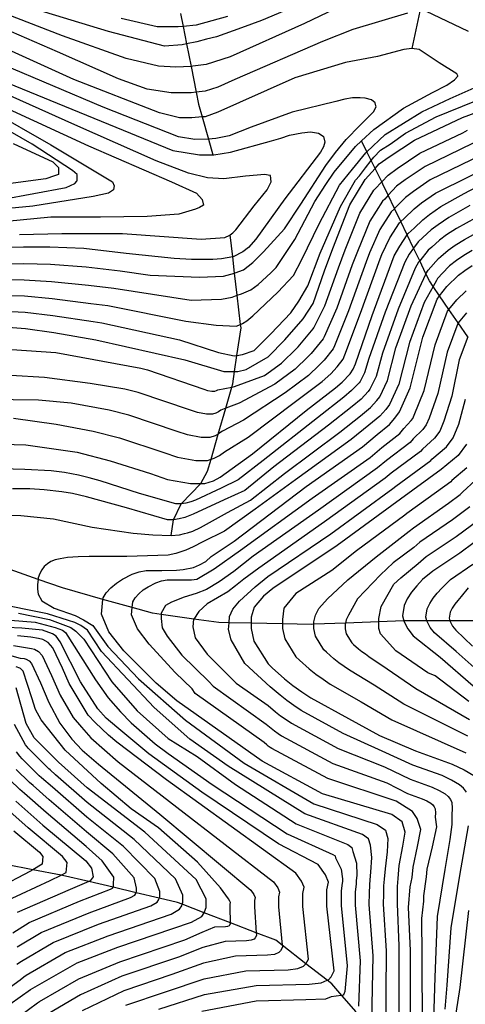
# Model space of a CAD drawing. Header units: metres. Extents: x -53000 to -50572, y -90750 to -89873.
# Tile 21 of 28: x -52270 to -52191, y -90327 to -90153. Entities that reach past the tile are written whole.
import ezdxf

# ---------------------------------------------------------------- set-up
doc = ezdxf.new("R2010")
doc.units = ezdxf.units.M
for name, color, linetype in [('7101000', 7, 'Continuous'), ('7102000', 7, 'Continuous'), ('7521000', 7, 'Continuous')]:
    doc.layers.add(name, color=color, linetype=linetype)
picture_1 = doc.add_image_def('image1.tif', size_in_pixel=(4000, 3000))

msp = doc.modelspace()

# ---------------------------------------------------------------- linework, layer by layer
at = {"layer": '7101000'}
for points in [[(-52219.41, -90150.2, 90), (-52226.86, -90153.32, 90), (-52230.37, -90154.65, 90), (-52234.78, -90156.2, 90), (-52236.58, -90156.64, 90), (-52238.3, -90157.1, 90), (-52240.09, -90157.46, 90), (-52240.9, -90157.62, 90), (-52244.02, -90157.88, 90), (-52253.9, -90155.28, 90), (-52268.47, -90150.87, 90)], [(-52271.74, -90164.35, 80), (-52242.54, -90176.32, 80), (-52237.8, -90177.07, 80), (-52235.44, -90177.07, 80), (-52235.3, -90177.07, 80), (-52232.31, -90176.57, 80), (-52225.07, -90174.57, 80), (-52223.4, -90174.14, 80), (-52221.87, -90173.62, 80), (-52219.7, -90173.16, 80), (-52218.16, -90173.01, 80), (-52216.79, -90173.23, 80), (-52216.29, -90173.55, 80), (-52215.86, -90173.83, 80), (-52215.65, -90174.82, 80), (-52215.9, -90175.65, 80), (-52216.41, -90176.58, 80), (-52222.71, -90184.86, 80), (-52227.85, -90191.99, 80), (-52229.17, -90193.41, 80), (-52230.15, -90194.18, 80), (-52231.85, -90195.07, 80), (-52231.93, -90195.08, 80), (-52233.93, -90195.43, 80), (-52235.47, -90195.58, 80), (-52239.2, -90195.55, 80), (-52242.3, -90195.4, 80), (-52250.79, -90194.47, 80), (-52258.27, -90193.6, 80), (-52264.28, -90193.38, 80), (-52268.92, -90193.39, 80), (-52275.46, -90193.57, 80)], [(-52273.22, -90207.37, 90), (-52268.58, -90207.74, 90), (-52263.58, -90208.48, 90), (-52256.16, -90209.78, 90), (-52240.4, -90213.3, 90), (-52233.5, -90215.37, 90), (-52231.99, -90215.37, 90), (-52231.62, -90215.37, 90), (-52231.05, -90215.37, 90), (-52229.54, -90214.99, 90), (-52225.69, -90212.76, 90), (-52222.7, -90209.78, 90), (-52219.46, -90206.04, 90), (-52217.72, -90203.31, 90), (-52215.73, -90197.59, 90), (-52214.23, -90193.61, 90), (-52211.25, -90185.9, 90), (-52208.51, -90181.42, 90), (-52206.75, -90179.49, 90), (-52206.02, -90178.68, 90), (-52204.27, -90177.44, 90), (-52199.79, -90174.46, 90), (-52191.33, -90170.48, 90), (-52180.62, -90166.5, 90)], [(-52270.74, -90175.07, 70), (-52263.75, -90178.31, 70), (-52262.75, -90179.31, 70), (-52262.75, -90180.56, 70), (-52263.46, -90180.79, 70), (-52265, -90181.31, 70), (-52272.49, -90182.3, 70)], [(-52276.9, -90228.07, 100), (-52268.54, -90228.32, 100), (-52259.41, -90229.59, 100), (-52253.58, -90231.11, 100), (-52246.49, -90233.38, 100), (-52243.45, -90234.4, 100), (-52239.39, -90235.16, 100), (-52237.58, -90235.16, 100), (-52236.86, -90235.16, 100), (-52235.34, -90234.65, 100), (-52234.17, -90234.04, 100), (-52233.1, -90233.26, 100), (-52228.43, -90229.92, 100), (-52218.96, -90222.21, 100), (-52213.74, -90218.23, 100), (-52212.59, -90217.24, 100), (-52211.14, -90215.75, 100), (-52210.64, -90214.92, 100), (-52210.24, -90214.01, 100), (-52207.26, -90205.47, 100), (-52203.4, -90194.93, 100), (-52202.41, -90193.19, 100), (-52201.08, -90191.23, 100), (-52200.91, -90190.98, 100), (-52199.88, -90190.04, 100), (-52198.34, -90188.55, 100), (-52197.13, -90187.61, 100), (-52195.14, -90186.19, 100), (-52191.04, -90183.88, 100), (-52186.76, -90181.65, 100)], [(-52195.81, -90202.56, 110), (-52195.36, -90201.98, 110), (-52194.07, -90200.32, 110), (-52192.02, -90198.35, 110), (-52190.9, -90197.5, 110), (-52189.6, -90196.64, 110)], [(-52202.52, -90335.3, 110), (-52202.52, -90316.82, 110), (-52202.83, -90309.37, 110), (-52202.78, -90307.91, 110), (-52202.83, -90306.36, 110), (-52202.69, -90304.9, 110), (-52202.49, -90302.61, 110), (-52201.87, -90299.22, 110), (-52201.45, -90296.71, 110), (-52201.97, -90294.89, 110), (-52203.8, -90293.59, 110), (-52216.04, -90289.95, 110), (-52226.72, -90284.22, 110), (-52241.83, -90273.55, 110), (-52245.48, -90270.43, 110), (-52251.21, -90264.71, 110), (-52253.82, -90261.32, 110), (-52255.12, -90258.2, 110), (-52254.88, -90255.61, 110), (-52254.86, -90255.34, 110), (-52254.28, -90254.44, 110), (-52253.48, -90253.59, 110), (-52252.51, -90252.73, 110), (-52251.44, -90252.05, 110), (-52249.74, -90251.16, 110), (-52248.48, -90250.74, 110), (-52247.21, -90250.51, 110), (-52244.48, -90250.49, 110), (-52241.85, -90250.47, 110), (-52240.67, -90250.33, 110), (-52238.86, -90249.99, 110), (-52237.78, -90249.49, 110), (-52236.71, -90248.9, 110), (-52235.74, -90248.04, 110), (-52231.66, -90245.34, 110), (-52218.96, -90235.64, 110), (-52209, -90228.68, 110), (-52206.39, -90226.5, 110), (-52204.24, -90224.72, 110), (-52203.3, -90223.61, 110), (-52202.46, -90222.5, 110), (-52200.54, -90218.23, 110), (-52198.3, -90209.28, 110), (-52195.81, -90202.56, 110)], [(-52190.58, -90228.18, 120), (-52192.07, -90230.17, 120), (-52195.06, -90232.66, 120), (-52202.28, -90237.88, 120), (-52213.49, -90246.09, 120), (-52224.83, -90253.69, 120), (-52226.49, -90255.05, 120), (-52228.14, -90257, 120), (-52228.67, -90258.77, 120), (-52228.67, -90259.81, 120), (-52228.67, -90260.76, 120), (-52228.18, -90263, 120), (-52225.69, -90266.98, 120), (-52224.94, -90267.73, 120), (-52222.78, -90269.62, 120), (-52221.29, -90270.81, 120), (-52219.71, -90271.92, 120), (-52218.13, -90273.03, 120), (-52211.49, -90276.63, 120), (-52205.96, -90279.64, 120), (-52199.64, -90282.36, 120), (-52193.16, -90284.71, 120), (-52191.04, -90285.71, 120), (-52189.29, -90286.72, 120)], [(-52186.7, -90243.68, 130), (-52191.8, -90247.46, 130), (-52196.57, -90250.6, 130), (-52198.38, -90252.1, 130), (-52199.4, -90253.22, 130), (-52200.33, -90254.33, 130), (-52201.08, -90255.52, 130), (-52201.64, -90256.71, 130), (-52201.91, -90258.52, 130), (-52201.66, -90259.4, 130), (-52201.59, -90259.67, 130), (-52200.99, -90260.81, 130), (-52200.03, -90262.03, 130), (-52195.27, -90265.79, 130), (-52189.41, -90270.87, 130)], [(-52246.77, -90282.92, 100), (-52252.41, -90278.19, 100), (-52254.29, -90276.59, 100), (-52255.77, -90274.97, 100), (-52258.83, -90270.17, 100), (-52262.45, -90263.08, 100), (-52263.15, -90262.1, 100), (-52263.77, -90261.68, 100), (-52265.58, -90261.06, 100), (-52269.2, -90260.71, 100), (-52274.56, -90260.43, 100)], [(-52271.33, -90327.12, 90), (-52267.69, -90324.52, 90), (-52259.41, -90319.8, 90), (-52252.27, -90317.08, 90), (-52239.25, -90312.66, 90), (-52237.42, -90311.62, 90), (-52236.99, -90310.96, 90), (-52236.9, -90310.84, 90), (-52236.64, -90310.06, 90), (-52236.64, -90308.5, 90), (-52238.38, -90305.11, 90), (-52247.5, -90296.76, 90), (-52257.64, -90288.91, 90), (-52262.71, -90284.35, 90), (-52267.02, -90280.05, 90), (-52268.44, -90277.54, 90), (-52270.25, -90271.21, 90)], [(-52244.98, -90328.01, 100), (-52236.9, -90325.41, 100), (-52227.79, -90323.85, 100), (-52218.41, -90323.59, 100), (-52216.32, -90323.33, 100), (-52215.24, -90322.9, 100), (-52215.02, -90322.81, 100), (-52214.5, -90322.29, 100), (-52213.98, -90321.25, 100), (-52215.28, -90309.8, 100), (-52215.28, -90306.93, 100), (-52215, -90305.56, 100), (-52215.52, -90304.26, 100), (-52216.82, -90302.44, 100), (-52223.86, -90298.8, 100), (-52237.4, -90289.69, 100), (-52246.77, -90282.92, 100)], [(-52270.26, -90291.28, 80), (-52265.5, -90295.49, 80), (-52257.89, -90301.82, 80), (-52256.88, -90303.09, 80), (-52256.63, -90304.61, 80), (-52257.13, -90305.36, 80), (-52257.36, -90305.46, 80), (-52260.68, -90306.88, 80), (-52270.06, -90310.93, 80)], [(-52190.26, -90310.56, 120), (-52191.8, -90324.18, 120), (-52192.47, -90328.7, 120)]]:
    msp.add_polyline3d(points, dxfattribs=at)
at = {"layer": '7102000'}
for points in [[(-52213.8, -90151.28, 88), (-52219.26, -90153.85, 88), (-52232.4, -90159.74, 88), (-52236.61, -90161.08, 88), (-52238.97, -90161.42, 88), (-52239.31, -90161.44, 88), (-52242, -90161.59, 88), (-52245.03, -90161.42, 88), (-52250.76, -90160.07, 88), (-52262.05, -90156.03, 88), (-52273.84, -90151.49, 88)], [(-52201.02, -90152.05, 86), (-52210.72, -90154.92, 86), (-52216.05, -90157.04, 86), (-52231.55, -90163.78, 86), (-52234.59, -90165.12, 86), (-52236.78, -90165.8, 86), (-52238.41, -90166.01, 86), (-52239.3, -90166.13, 86), (-52242.84, -90166.13, 86), (-52247.06, -90165.46, 86), (-52252.11, -90163.61, 86), (-52262.89, -90158.89, 86), (-52276.54, -90153, 86)], [(-52232.84, -90152.63, 92), (-52238.38, -90154.14, 92), (-52240.69, -90154.38, 92), (-52241.58, -90154.48, 92), (-52245.28, -90154.48, 92), (-52251.67, -90152.97, 92)], [(-52190.24, -90155.28, 86), (-52197.78, -90151.69, 86)], [(-52274.56, -90199.09, 84), (-52268.78, -90199.13, 84), (-52264, -90199.42, 84), (-52257.43, -90200.07, 84), (-52252.94, -90200.6, 84), (-52239.29, -90202.74, 84), (-52233.91, -90202.56, 84), (-52232.06, -90202.19, 84), (-52231.14, -90201.88, 84), (-52230.39, -90201.63, 84), (-52228.72, -90200.89, 84), (-52227.43, -90199.97, 84), (-52225.2, -90197.93, 84), (-52224.27, -90197, 84), (-52220.94, -90192, 84), (-52217.41, -90185.3, 84), (-52215.45, -90182.31, 84), (-52213.97, -90180.1, 84), (-52210.2, -90175.62, 84), (-52209.14, -90174.62, 84), (-52206.96, -90172.57, 84), (-52201.75, -90168.8, 84), (-52196.59, -90166.08, 84), (-52194.1, -90164.78, 84), (-52192.71, -90163.83, 84), (-52192.11, -90163.18, 84), (-52192.16, -90163.08, 84), (-52192.32, -90162.74, 84), (-52195.46, -90160.8, 84), (-52198.99, -90158.47, 84), (-52200.29, -90158.29, 84), (-52201.67, -90158.48, 84), (-52206.32, -90159.69, 84), (-52212.01, -90160.75, 84), (-52220.94, -90163.44, 84), (-52230.71, -90167.81, 84), (-52234.59, -90169.5, 84), (-52236.78, -90170.34, 84), (-52237.35, -90170.38, 84), (-52239.14, -90170.51, 84), (-52241.33, -90170.51, 84), (-52244.86, -90169.67, 84), (-52260.03, -90163.78, 84), (-52273, -90157.88, 84)], [(-52275.01, -90196.33, 82), (-52268.85, -90196.26, 82), (-52264.14, -90196.4, 82), (-52257.85, -90196.83, 82), (-52251.86, -90197.54, 82), (-52246.52, -90198.3, 82), (-52237.81, -90198.67, 82), (-52233.54, -90198.48, 82), (-52231.6, -90197.95, 82), (-52231.5, -90197.93, 82), (-52230.02, -90197.37, 82), (-52228.35, -90196.08, 82), (-52226.5, -90194.22, 82), (-52222.79, -90190.15, 82), (-52219.89, -90185.8, 82), (-52215.49, -90178.95, 82), (-52213.76, -90176.64, 82), (-52211.86, -90174.37, 82), (-52209.48, -90171.86, 82), (-52207.04, -90169.44, 82), (-52206.59, -90168.57, 82), (-52206.62, -90168.41, 82), (-52206.72, -90167.86, 82), (-52207.42, -90167.35, 82), (-52208.51, -90167.08, 82), (-52209.41, -90166.98, 82), (-52210.75, -90166.98, 82), (-52212.13, -90167.21, 82), (-52213.7, -90167.65, 82), (-52221.45, -90169.5, 82), (-52228.69, -90172.19, 82), (-52232.57, -90173.71, 82), (-52234.92, -90174.21, 82), (-52236.24, -90174.27, 82), (-52238.63, -90174.38, 82), (-52241.5, -90173.87, 82), (-52254.81, -90168.66, 82), (-52272.66, -90161.08, 82)], [(-52274.11, -90201.85, 86), (-52268.72, -90202, 86), (-52263.86, -90202.44, 86), (-52257, -90203.31, 86), (-52254.01, -90203.66, 86), (-52240.22, -90206.45, 86), (-52234.84, -90207.19, 86), (-52231.34, -90207.36, 86), (-52230.54, -90207.02, 86), (-52230.2, -90206.87, 86), (-52229.46, -90206.4, 86), (-52228.39, -90205.5, 86), (-52223.98, -90201.35, 86), (-52221.16, -90198.41, 86), (-52219.72, -90195.54, 86), (-52216.66, -90189.26, 86), (-52213.07, -90182.44, 86), (-52210.73, -90179.57, 86), (-52208.4, -90176.69, 86), (-52208.21, -90176.52, 86), (-52204.99, -90173.46, 86), (-52198.5, -90169.46, 86), (-52193.47, -90167.12, 86), (-52183.41, -90162.64, 86)], [(-52269.63, -90191.17, 78), (-52262.13, -90190.95, 78), (-52251.45, -90190.95, 78), (-52237.51, -90191.94, 78), (-52233.31, -90191.69, 78), (-52232.44, -90191.25, 78), (-52232.39, -90191.21, 78), (-52231.92, -90190.83, 78), (-52231.41, -90190.31, 78), (-52228.17, -90186.07, 78), (-52225.84, -90183.27, 78), (-52225.12, -90181.85, 78), (-52225.27, -90180.71, 78), (-52225.65, -90180.66, 78), (-52226.26, -90180.57, 78), (-52229.68, -90180.85, 78), (-52233.52, -90181.28, 78), (-52236.37, -90181.14, 78), (-52239.78, -90180.29, 78), (-52245.48, -90178.15, 78), (-52259.85, -90171.76, 78), (-52274.22, -90165.36, 78)], [(-52273.66, -90204.61, 88), (-52268.65, -90204.87, 88), (-52263.72, -90205.46, 88), (-52256.58, -90206.54, 88), (-52255.09, -90206.72, 88), (-52241.33, -90209.78, 88), (-52234.47, -90212, 88), (-52231.69, -90212.56, 88), (-52231.19, -90212.5, 88), (-52230.21, -90212.37, 88), (-52228.17, -90211.63, 88), (-52225.2, -90208.67, 88), (-52221.68, -90204.97, 88), (-52220.26, -90202.9, 88), (-52218.64, -90200.2, 88), (-52216.48, -90194.46, 88), (-52212.89, -90186.21, 88), (-52210.2, -90181.54, 88), (-52209.5, -90180.78, 88), (-52208.45, -90179.35, 88), (-52207.44, -90178.09, 88), (-52206.97, -90177.5, 88), (-52205.78, -90176.25, 88), (-52204.07, -90175.2, 88), (-52201.38, -90173.23, 88), (-52195.99, -90170.35, 88), (-52184.49, -90165.69, 88)], [(-52275.08, -90169.05, 74), (-52264.12, -90175.31, 74), (-52253.16, -90181.85, 74), (-52252.88, -90182.56, 74), (-52253, -90183.18, 74), (-52253.02, -90183.27, 74), (-52253.87, -90183.84, 74), (-52256.58, -90184.41, 74), (-52267.25, -90186.11, 74), (-52272.8, -90186.68, 74)], [(-52271.66, -90168.91, 76), (-52257.43, -90175.45, 76), (-52242.77, -90181.85, 76), (-52238.36, -90183.84, 76), (-52237.36, -90184.98, 76), (-52237.08, -90185.97, 76), (-52237.83, -90186.35, 76), (-52238.5, -90186.68, 76), (-52241.49, -90187.54, 76), (-52247.04, -90187.96, 76), (-52255.29, -90188.1, 76), (-52264.12, -90188.1, 76), (-52271.94, -90188.82, 76)], [(-52272.8, -90184.98, 72), (-52261.41, -90182.84, 72), (-52259.85, -90182.13, 72), (-52259.51, -90181.69, 72), (-52259.42, -90181.57, 72), (-52259.42, -90180.57, 72), (-52260.28, -90179.86, 72), (-52267.39, -90175.17, 72), (-52275.64, -90170.48, 72)], [(-52185.39, -90173.05, 94), (-52197.93, -90179.15, 94), (-52201.42, -90181.51, 94), (-52202.95, -90182.63, 94), (-52204.44, -90184.22, 94), (-52205.06, -90184.87, 94), (-52205.47, -90185.24, 94), (-52207.71, -90188.81, 94), (-52209.9, -90194.14, 94), (-52210.8, -90196.52, 94), (-52213.54, -90204.17, 94), (-52215.77, -90209.23, 94), (-52215.93, -90209.6, 94), (-52218.08, -90212.17, 94), (-52218.65, -90212.76, 94), (-52220.91, -90214.95, 94), (-52224.49, -90217.59, 94), (-52230.82, -90220.97, 94), (-52233.18, -90221.84, 94), (-52234.03, -90222.16, 94), (-52234.46, -90222.46, 94), (-52234.92, -90222.71, 94), (-52235.53, -90222.91, 94), (-52236.55, -90222.91, 94), (-52238.17, -90222.61, 94), (-52239.38, -90222.2, 94), (-52248.65, -90219.05, 94), (-52250.98, -90218.45, 94), (-52257.13, -90217.46, 94), (-52265.23, -90216.4, 94), (-52277.2, -90215.7, 94)], [(-52232.1, -90218.09, 92), (-52231.61, -90217.98, 92), (-52226.33, -90216.04, 92), (-52223.3, -90213.85, 92), (-52220.68, -90211.27, 92), (-52220.39, -90210.97, 92), (-52217.7, -90207.82, 92), (-52217.62, -90207.64, 92), (-52215.63, -90203.74, 92), (-52213.26, -90197.06, 92), (-52212.07, -90193.87, 92), (-52209.48, -90187.36, 92), (-52206.99, -90183.33, 92), (-52206.78, -90183.15, 92), (-52205.59, -90181.85, 92), (-52204.48, -90180.66, 92), (-52202.85, -90179.47, 92), (-52198.86, -90176.8, 92), (-52191.27, -90173.16, 92), (-52190.41, -90172.71, 92)], [(-52182.51, -90174.48, 96), (-52197, -90181.5, 96), (-52199.99, -90183.54, 96), (-52201.41, -90184.6, 96), (-52203.31, -90186.57, 96), (-52203.33, -90186.59, 96), (-52203.95, -90187.16, 96), (-52205.94, -90190.27, 96), (-52207.73, -90194.4, 96), (-52208.33, -90195.99, 96), (-52211.45, -90204.61, 96), (-52213.93, -90210.83, 96), (-52214.17, -90211.37, 96), (-52215.76, -90213.36, 96), (-52216.63, -90214.25, 96), (-52218.52, -90216.04, 96), (-52222.65, -90219.13, 96), (-52230.02, -90223.95, 96), (-52233.72, -90225.86, 96), (-52234.36, -90226.32, 96), (-52234.49, -90226.39, 96), (-52235.06, -90226.69, 96), (-52235.97, -90226.99, 96), (-52237.49, -90226.99, 96), (-52239.93, -90226.54, 96), (-52241.75, -90225.93, 96)], [(-52205.86, -90195.46, 98), (-52205.57, -90194.66, 98), (-52204.18, -90191.73, 98), (-52202.43, -90189.07, 98), (-52202.21, -90188.87, 98), (-52201.6, -90188.32, 98), (-52199.87, -90186.58, 98), (-52198.56, -90185.57, 98), (-52196.07, -90183.84, 98), (-52183.95, -90177.84, 98)], [(-52190, -90186.03, 102), (-52193.75, -90188.12, 102), (-52195.62, -90189.41, 102), (-52196.85, -90190.34, 102), (-52198.31, -90191.7, 102), (-52199.13, -90192.45, 102), (-52199.95, -90193.56, 102), (-52200.74, -90194.61, 102), (-52201.53, -90196.01, 102), (-52204.97, -90204.89, 102), (-52207.85, -90213.07, 102), (-52208.62, -90215.59, 102), (-52209.41, -90217.1, 102), (-52209.57, -90217.32, 102), (-52210.92, -90218.73, 102), (-52212.27, -90219.89, 102), (-52216.97, -90223.51, 102), (-52226.53, -90231.07, 102), (-52230.96, -90234.51, 102), (-52233.96, -90235.95, 102), (-52238.49, -90238.05, 102), (-52239.32, -90238.35, 102), (-52239.34, -90238.36, 102), (-52240.2, -90238.62, 102), (-52241.06, -90238.75, 102), (-52241.97, -90238.74, 102), (-52248.39, -90236.9, 102), (-52255.38, -90234.64, 102), (-52257.3, -90234.13, 102), (-52259.18, -90233.66, 102), (-52261.65, -90233.21, 102), (-52264.02, -90232.9, 102), (-52268.67, -90232.68, 102)], [(-52188.96, -90188.17, 104), (-52192.36, -90190.06, 104), (-52194.12, -90191.22, 104), (-52195.36, -90192.13, 104), (-52196.74, -90193.36, 104), (-52197.35, -90193.93, 104), (-52198.88, -90195.8, 104), (-52199.07, -90196.04, 104), (-52199.67, -90197.09, 104), (-52202.68, -90204.31, 104), (-52205.46, -90212.12, 104), (-52206.6, -90216.25, 104), (-52207.67, -90218.45, 104), (-52208.01, -90218.89, 104), (-52209.25, -90220.23, 104), (-52210.8, -90221.54, 104), (-52214.98, -90224.8, 104), (-52224.64, -90232.21, 104), (-52229.77, -90236.37, 104), (-52233.44, -90238.03, 104), (-52238.91, -90240.53, 104), (-52240.11, -90241.02, 104), (-52240.4, -90241.13, 104), (-52241.43, -90241.4, 104), (-52242.43, -90241.53, 104), (-52243.48, -90241.53, 104), (-52250.73, -90239.46, 104), (-52257.79, -90237.47, 104), (-52260.26, -90236.93, 104)], [(-52222.75, -90233.35, 106), (-52212.99, -90226.09, 106), (-52209.33, -90223.2, 106), (-52207.58, -90221.73, 106), (-52206.44, -90220.46, 106), (-52205.93, -90219.8, 106), (-52204.58, -90216.91, 106), (-52203.08, -90211.17, 106), (-52200.39, -90203.73, 106), (-52197.8, -90198.17, 106), (-52197.77, -90198.11, 106), (-52197.4, -90197.47, 106), (-52195.58, -90195.4, 106), (-52195.16, -90195.03, 106), (-52193.87, -90193.92, 106), (-52192.61, -90193.03, 106), (-52190.98, -90192, 106), (-52187.92, -90190.32, 106)], [(-52189.59, -90193.94, 108), (-52191.1, -90194.84, 108), (-52192.39, -90195.71, 108), (-52193.59, -90196.69, 108), (-52193.8, -90196.87, 108), (-52195.73, -90198.9, 108), (-52195.93, -90199.24, 108), (-52196.52, -90200.3, 108), (-52198.1, -90203.14, 108), (-52200.69, -90210.23, 108), (-52202.56, -90217.57, 108), (-52204.2, -90221.15, 108), (-52204.87, -90222.04, 108), (-52205.91, -90223.22, 108), (-52207.86, -90224.85, 108), (-52211, -90227.39, 108), (-52220.86, -90234.5, 108), (-52227.99, -90239.65, 108), (-52233.41, -90243.56, 108), (-52237.22, -90245.47, 108), (-52238.92, -90246.31, 108), (-52240.22, -90246.91, 108), (-52241.97, -90247.48, 108), (-52243.37, -90247.77, 108), (-52250.64, -90248.02, 108), (-52257.33, -90248.02, 108), (-52259.24, -90248.1, 108), (-52261.14, -90248.22, 108), (-52262.45, -90248.45, 108), (-52263.31, -90248.63, 108), (-52264.08, -90248.93, 108), (-52264.7, -90249.32, 108), (-52265.28, -90249.8, 108), (-52265.71, -90250.41, 108)], [(-52270.69, -90223.61, 98), (-52263.12, -90224.66, 98), (-52256.6, -90225.87, 98), (-52251.94, -90227.09, 98), (-52244.12, -90229.66, 98), (-52241.69, -90230.47, 98), (-52238.44, -90231.08, 98), (-52236.41, -90231.08, 98), (-52235.77, -90230.86, 98), (-52235.2, -90230.67, 98), (-52234.26, -90230.18, 98), (-52233.41, -90229.56, 98), (-52229.22, -90226.94, 98), (-52220.81, -90220.67, 98), (-52216.13, -90217.14, 98), (-52214.61, -90215.75, 98), (-52213.45, -90214.55, 98), (-52212.41, -90213.15, 98), (-52212.09, -90212.42, 98), (-52209.35, -90205.04, 98), (-52205.86, -90195.46, 98)], [(-52200.48, -90333.48, 112), (-52200.49, -90317.67, 112), (-52200.88, -90310.06, 112), (-52200.56, -90306.38, 112), (-52200.21, -90304.76, 112), (-52200.05, -90302.94, 112), (-52199.28, -90299.26, 112), (-52198.69, -90296.26, 112), (-52199.3, -90294.34, 112), (-52200.12, -90293.11, 112), (-52203.01, -90291.26, 112), (-52215.13, -90287.28, 112), (-52225, -90281.98, 112), (-52225.32, -90281.76, 112), (-52225.64, -90281.54, 112), (-52225.93, -90281.3, 112), (-52226.37, -90280.92, 112), (-52238.6, -90272.24, 112), (-52239.1, -90271.44, 112), (-52242.12, -90268.5, 112), (-52246.7, -90263.52, 112), (-52248.79, -90260.81, 112), (-52249.83, -90258.31, 112), (-52249.72, -90257.07, 112), (-52249.62, -90256.02, 112), (-52249.16, -90255.31, 112), (-52248.52, -90254.63, 112), (-52247.74, -90253.94, 112), (-52246.89, -90253.39, 112), (-52245.53, -90252.68, 112), (-52244.52, -90252.35, 112), (-52243.5, -90252.16, 112), (-52241.32, -90252.15, 112), (-52239.21, -90252.13, 112), (-52238.27, -90252.02, 112), (-52235.23, -90250.23, 112), (-52230.56, -90246.91, 112), (-52217.87, -90237.73, 112), (-52207.66, -90230.52, 112), (-52205.57, -90228.78, 112), (-52202.4, -90226.31, 112), (-52201.66, -90225.42, 112), (-52200.39, -90224.03, 112), (-52200.09, -90223.64, 112), (-52199.84, -90223.04, 112), (-52198.1, -90218.73, 112), (-52196.16, -90210.62, 112), (-52193.97, -90204.7, 112), (-52193.71, -90204.38, 112), (-52192.32, -90202.66, 112), (-52190.69, -90201.08, 112)], [(-52190.58, -90205, 114), (-52192.07, -90206.77, 114), (-52192.12, -90206.84, 114), (-52194.02, -90211.96, 114), (-52195.66, -90219.23, 114), (-52197.21, -90223.58, 114), (-52197.71, -90224.77, 114), (-52198.31, -90225.57, 114), (-52200.01, -90227.23, 114), (-52200.57, -90227.9, 114), (-52204.75, -90231.06, 114), (-52206.32, -90232.36, 114), (-52216.77, -90239.82, 114), (-52228.29, -90247.97, 114), (-52231.76, -90250.68, 114), (-52234.33, -90252.49, 114), (-52236.59, -90253.84, 114), (-52238.4, -90254.59, 114), (-52240.51, -90255.2, 114), (-52242.77, -90256.1, 114), (-52243.82, -90256.7, 114), (-52244.58, -90258.06, 114), (-52244.58, -90258.29, 114), (-52244.58, -90258.96, 114)], [(-52190.37, -90209.23, 116), (-52191.87, -90213.31, 116), (-52193.22, -90219.72, 116), (-52194.59, -90224.12, 116), (-52195.33, -90225.91, 116), (-52196.23, -90227.1, 116), (-52198.36, -90229.04, 116), (-52198.73, -90229.48, 116), (-52203.92, -90233.33, 116), (-52204.97, -90234.2, 116), (-52215.68, -90241.91, 116), (-52227.33, -90250.12, 116), (-52229.95, -90252.03, 116), (-52231.46, -90253.24, 116), (-52232.82, -90254.29, 116), (-52234.63, -90255.35, 116), (-52236.44, -90256.4, 116), (-52237.94, -90257.76, 116), (-52238.83, -90259.08, 116), (-52238.85, -90259.11, 116), (-52239, -90260.47, 116), (-52238.55, -90262.43, 116), (-52236.44, -90265.29, 116), (-52231.31, -90270.41, 116)], [(-52270.99, -90211.45, 92), (-52263.2, -90212, 92), (-52248.17, -90214.73, 92), (-52247, -90215.04, 92), (-52237.02, -90218.48, 92), (-52236.41, -90218.68, 92), (-52235.6, -90218.83, 92), (-52235.09, -90218.83, 92), (-52234.79, -90218.73, 92), (-52234.55, -90218.61, 92), (-52232.1, -90218.09, 92)], [(-52241.75, -90225.93, 96), (-52250.29, -90223.07, 96), (-52253.79, -90222.16, 96), (-52260.48, -90220.97, 96), (-52266.29, -90220.44, 96), (-52275.26, -90220.27, 96)], [(-52190.61, -90289.67, 118), (-52191.15, -90288.97, 118), (-52191.83, -90288.35, 118), (-52193.23, -90287.55, 118), (-52194.92, -90286.75, 118), (-52200.11, -90284.87, 118), (-52205.53, -90282.43, 118), (-52212.4, -90279.29, 118), (-52219.85, -90275.27, 118), (-52221.11, -90274.38, 118), (-52222.38, -90273.5, 118), (-52223.57, -90272.54, 118), (-52225.3, -90271.03, 118), (-52229.8, -90266.94, 118), (-52232.21, -90262.73, 118), (-52232.67, -90260.92, 118), (-52232.59, -90259.73, 118), (-52232.52, -90258.66, 118), (-52231.91, -90257.31, 118), (-52230.71, -90255.95, 118), (-52227.99, -90253.39, 118), (-52225.73, -90251.58, 118), (-52214.58, -90244, 118), (-52203.63, -90236.04, 118), (-52203.1, -90235.61, 118), (-52196.9, -90231.07, 118), (-52196.71, -90230.85, 118), (-52194.15, -90228.64, 118), (-52192.96, -90227.05, 118), (-52191.96, -90224.66, 118), (-52190.78, -90220.22, 118)], [(-52268.67, -90232.68, 102), (-52272.81, -90232.57, 102)], [(-52190.56, -90232.39, 122), (-52193.17, -90234.62, 122), (-52193.39, -90234.86, 122), (-52194.41, -90235.62, 122), (-52201.14, -90240.43, 122), (-52201.5, -90240.73, 122), (-52210.05, -90247.06, 122), (-52214.43, -90250.53, 122), (-52220.76, -90254.59, 122), (-52222.87, -90257.15, 122), (-52223.14, -90259.18, 122), (-52223.14, -90259.92, 122), (-52223.14, -90260.77, 122), (-52222.74, -90262.56, 122), (-52220.75, -90265.75, 122), (-52220.15, -90266.34, 122), (-52218.42, -90267.86, 122), (-52217.23, -90268.81, 122), (-52215.96, -90269.7, 122), (-52214.7, -90270.58, 122), (-52209.2, -90273.71, 122), (-52203.82, -90276.87, 122), (-52190.72, -90282.74, 122)], [(-52271.83, -90240.73, 106), (-52269.42, -90240.81, 106), (-52266.5, -90241.06, 106), (-52263.63, -90241.4, 106), (-52256.81, -90242.85, 106), (-52249.54, -90243.92, 106), (-52246.03, -90244.19, 106), (-52242.84, -90244.33, 106), (-52241.35, -90244.18, 106), (-52240.45, -90243.97, 106), (-52239.95, -90243.85, 106), (-52239, -90243.54, 106), (-52237.66, -90242.93, 106), (-52232.87, -90240.23, 106), (-52228.8, -90238.06, 106), (-52222.75, -90233.35, 106)], [(-52190.39, -90279.78, 124), (-52201.69, -90274.1, 124), (-52206.91, -90270.79, 124), (-52211.27, -90268.14, 124), (-52212.22, -90267.48, 124), (-52213.17, -90266.81, 124), (-52214.07, -90266.09, 124), (-52215.36, -90264.96, 124), (-52215.81, -90264.51, 124), (-52217.3, -90262.13, 124), (-52217.6, -90260.78, 124), (-52217.6, -90260.01, 124), (-52217.6, -90259.59, 124), (-52217.3, -90258.4, 124), (-52216.7, -90257.2, 124), (-52215.18, -90255.5, 124), (-52211.56, -90252.18, 124), (-52206.59, -90248.12, 124), (-52200.72, -90243.57, 124), (-52200, -90242.97, 124), (-52193.76, -90238.58, 124), (-52191.72, -90237.07, 124), (-52191.27, -90236.59, 124), (-52189.04, -90234.61, 124)], [(-52260.26, -90236.93, 104), (-52262.14, -90236.6, 104), (-52265.29, -90236.27, 104), (-52267.79, -90236.1, 104), (-52270.84, -90236.09, 104)], [(-52190.04, -90239.27, 126), (-52193.1, -90241.54, 126), (-52198.86, -90245.51, 126), (-52199.94, -90246.42, 126), (-52203.57, -90249.17, 126), (-52205.83, -90251.28, 126), (-52209.9, -90255.5, 126), (-52211.47, -90258.4, 126), (-52211.86, -90259.2, 126), (-52212.01, -90259.79, 126), (-52212.06, -90260, 126), (-52212.06, -90260.79, 126), (-52211.86, -90261.69, 126), (-52210.87, -90263.28, 126), (-52210.57, -90263.58, 126), (-52209.71, -90264.33, 126), (-52209.11, -90264.81, 126), (-52208.48, -90265.25, 126), (-52207.85, -90265.7, 126), (-52204.62, -90267.87, 126), (-52199.55, -90271.33, 126), (-52190.06, -90276.81, 126)], [(-52190.16, -90273.64, 128), (-52196.15, -90269.11, 128), (-52197.41, -90268.56, 128), (-52203.12, -90264.68, 128), (-52205.83, -90261.67, 128), (-52206.13, -90260.77, 128), (-52206.13, -90259.57, 128), (-52206.13, -90258.96, 128), (-52205.68, -90256.85, 128), (-52203.42, -90252.94, 128), (-52202.22, -90251.79, 128), (-52199.16, -90249.26, 128), (-52197.71, -90248.06, 128), (-52192.45, -90244.5, 128), (-52188.37, -90241.48, 128)], [(-52265.71, -90250.41, 108), (-52266.06, -90251.06, 108), (-52266.31, -90251.8, 108), (-52266.34, -90252.09, 108), (-52266.45, -90252.99, 108), (-52266.47, -90253.81, 108), (-52266.31, -90254.67, 108), (-52265.71, -90255.88, 108), (-52263.53, -90257.14, 108), (-52259.8, -90258.48, 108), (-52258.34, -90259.25, 108), (-52256.67, -90260.22, 108), (-52254.02, -90263.91, 108), (-52248.61, -90269.62, 108), (-52240.3, -90276.97, 108), (-52229.92, -90284.52, 108), (-52217.61, -90291.72, 108), (-52206.4, -90295.36, 108), (-52204.94, -90296.4, 108), (-52204.53, -90297.86, 108), (-52204.6, -90300.22, 108), (-52204.99, -90303.2, 108), (-52205.15, -90305.03, 108), (-52205.26, -90306.2, 108), (-52205.28, -90307.71, 108), (-52205.32, -90309.45, 108), (-52204.81, -90317.71, 108), (-52204.91, -90332.7, 108)], [(-52189.26, -90267.66, 132), (-52192.41, -90264.84, 132), (-52196.27, -90261.54, 132), (-52197.04, -90260.57, 132), (-52197.52, -90259.66, 132), (-52197.59, -90259.38, 132), (-52197.78, -90258.73, 132), (-52197.56, -90257.29, 132), (-52197.11, -90256.34, 132), (-52196.51, -90255.39, 132), (-52195.77, -90254.5, 132), (-52194.95, -90253.61, 132), (-52193.45, -90252.1, 132), (-52189.51, -90249.38, 132)], [(-52190.33, -90253.59, 134), (-52191.52, -90255.11, 134), (-52192.13, -90255.78, 134), (-52192.69, -90256.44, 134), (-52193.14, -90257.16, 134), (-52193.48, -90257.87, 134), (-52193.64, -90258.95, 134), (-52193.52, -90259.39, 134), (-52193.45, -90259.64, 134), (-52193.09, -90260.33, 134), (-52192.51, -90261.06, 134), (-52189.56, -90263.89, 134)], [(-52207.31, -90330.1, 106), (-52207.1, -90318.59, 106), (-52207.81, -90309.54, 106), (-52207.78, -90307.52, 106), (-52207.7, -90306.04, 106), (-52207.62, -90305.16, 106), (-52207.49, -90303.79, 106), (-52207.33, -90301.23, 106), (-52207.6, -90299.01, 106), (-52207.91, -90297.91, 106), (-52209.01, -90297.13, 106), (-52219.17, -90293.49, 106), (-52232.75, -90285.08, 106), (-52239.53, -90280.31, 106), (-52245.82, -90274.72, 106), (-52255.14, -90264.81, 106), (-52257.58, -90261.06, 106), (-52258.76, -90260.22, 106), (-52259.87, -90259.67, 106), (-52260.99, -90259.32, 106), (-52264.68, -90258.16, 106), (-52274.39, -90256.22, 106)], [(-52273.48, -90259.08, 102), (-52266.85, -90259.65, 102), (-52263.3, -90260.56, 102), (-52262.05, -90261.02, 102), (-52261.48, -90261.47, 102), (-52256.17, -90269.85, 102), (-52253.94, -90272.98, 102), (-52251.78, -90275.48, 102), (-52249.9, -90277.43, 102), (-52245.66, -90281.11, 102), (-52243.32, -90282.82, 102), (-52235.58, -90288.29, 102), (-52222.29, -90297.03, 102), (-52214.22, -90300.67, 102), (-52213.85, -90300.93, 102), (-52213.75, -90301.3, 102), (-52212.79, -90303.25, 102), (-52212.5, -90304.97, 102), (-52212.54, -90305.43, 102), (-52212.57, -90305.72, 102), (-52212.78, -90307.13, 102), (-52212.79, -90309.71, 102), (-52211.69, -90320.36, 102), (-52212.1, -90324.89, 102), (-52212.26, -90325.36, 102), (-52212.42, -90325.52, 102), (-52212.64, -90325.58, 102), (-52212.78, -90325.62, 102), (-52214.5, -90325.83, 102), (-52215.54, -90326.24, 102), (-52219.03, -90326.35, 102), (-52227.79, -90326.61, 102), (-52237.42, -90328.43, 102)], [(-52269.82, -90258.05, 104), (-52264.33, -90259.19, 104), (-52260.56, -90260.56, 104), (-52259.65, -90261.25, 104), (-52258.28, -90262.62, 104), (-52253.33, -90270.18, 104), (-52248.8, -90275.28, 104), (-52243.32, -90280.18, 104), (-52238.23, -90283.38, 104), (-52231.43, -90288.29, 104), (-52220.73, -90295.26, 104), (-52211.61, -90298.9, 104), (-52210.88, -90299.42, 104), (-52210.68, -90300.15, 104), (-52210.06, -90302.24, 104), (-52210, -90304.38, 104), (-52210.08, -90305.3, 104), (-52210.13, -90305.88, 104), (-52210.28, -90307.32, 104), (-52210.3, -90309.62, 104), (-52209.39, -90319.48, 104), (-52209.71, -90327.49, 104)], [(-52244.58, -90258.96, 114), (-52244.43, -90260.62, 114), (-52243.52, -90262.12, 114), (-52240.96, -90265.44, 114), (-52236.13, -90270.11, 114), (-52235.37, -90270.93, 114), (-52226.01, -90277.63, 114), (-52225.15, -90278.38, 114), (-52224.55, -90278.86, 114), (-52223.92, -90279.3, 114), (-52223.29, -90279.74, 114), (-52214.22, -90284.62, 114), (-52204.66, -90288.01, 114), (-52201.04, -90289.88, 114), (-52198.45, -90290.82, 114), (-52197.6, -90291.22, 114), (-52196.9, -90291.62, 114), (-52196.56, -90291.93, 114), (-52196.29, -90292.28, 114), (-52196.13, -90292.63, 114), (-52196.06, -90293.31, 114), (-52196.13, -90294.1, 114), (-52195.93, -90295.81, 114), (-52196.69, -90299.3, 114), (-52197.61, -90303.26, 114), (-52197.73, -90304.63, 114), (-52198.23, -90308, 114), (-52198.2, -90308.93, 114), (-52198.55, -90311.97, 114), (-52198.47, -90318.53, 114), (-52198.44, -90331.66, 114)], [(-52250.81, -90327.29, 98), (-52243.83, -90324.94, 98), (-52237.01, -90322.65, 98), (-52229.61, -90321.25, 98), (-52222.11, -90321.04, 98), (-52220.44, -90320.83, 98), (-52219.4, -90320.42, 98), (-52218.98, -90320, 98), (-52218.98, -90319.99, 98), (-52218.56, -90319.17, 98), (-52219.55, -90309.85, 98), (-52219.55, -90307.56, 98), (-52219.33, -90306.46, 98), (-52219.75, -90305.42, 98), (-52220.79, -90303.96, 98), (-52243.64, -90287.51, 98), (-52252.41, -90280.84, 98), (-52253.87, -90279.58, 98), (-52256.24, -90277.36, 98), (-52257.49, -90276.04, 98), (-52260.83, -90270.47, 98), (-52262.03, -90267.74, 98), (-52263.74, -90264.15, 98), (-52264.57, -90263.23, 98), (-52265.53, -90262.69, 98), (-52266.26, -90262.5, 98), (-52267.65, -90262.27, 98), (-52270, -90262.05, 98)], [(-52270.71, -90263.76, 96), (-52268.57, -90264.12, 96), (-52267.53, -90264.29, 96), (-52266.98, -90264.43, 96), (-52266.26, -90264.84, 96), (-52265.63, -90265.53, 96), (-52263.98, -90269.04, 96), (-52262.43, -90272.56, 96), (-52260.14, -90276.45, 96), (-52258.67, -90278.19, 96), (-52257, -90280.07, 96), (-52252.2, -90284.31, 96), (-52241.83, -90292.31, 96), (-52224.75, -90305.49, 96), (-52223.97, -90306.58, 96), (-52223.66, -90307.36, 96), (-52223.83, -90308.18, 96), (-52223.83, -90309.9, 96), (-52223.18, -90316.72, 96), (-52223.15, -90317.08, 96), (-52223.46, -90317.71, 96), (-52223.77, -90318.02, 96), (-52224.56, -90318.33, 96), (-52225.81, -90318.49, 96), (-52231.43, -90318.65, 96), (-52237.11, -90319.89, 96), (-52242.69, -90321.87, 96), (-52251.18, -90324.74, 96), (-52258.57, -90328.32, 96)], [(-52271.42, -90265.48, 94), (-52269.49, -90265.97, 94), (-52268.79, -90266.08, 94), (-52268.43, -90266.18, 94), (-52267.94, -90266.45, 94), (-52267.53, -90266.91, 94), (-52265.92, -90270.35, 94), (-52264.45, -90273.81, 94), (-52262.5, -90277.5, 94), (-52260.35, -90280.28, 94), (-52258.54, -90282.23, 94), (-52255.68, -90284.73, 94), (-52244.82, -90293.57, 94), (-52228.71, -90307.01, 94), (-52228.19, -90307.74, 94), (-52227.99, -90308.26, 94), (-52228.1, -90308.81, 94), (-52228.1, -90309.95, 94), (-52227.77, -90314.51, 94), (-52227.73, -90315, 94), (-52227.94, -90315.42, 94), (-52228.15, -90315.63, 94), (-52228.67, -90315.83, 94), (-52229.5, -90315.94, 94), (-52233.26, -90316.04, 94), (-52237.22, -90317.14, 94), (-52241.54, -90318.8, 94), (-52251.54, -90322.18, 94), (-52258.85, -90325.48, 94), (-52264.56, -90328.82, 94)], [(-52269.63, -90329.22, 92), (-52266.43, -90326.88, 92), (-52266.12, -90326.67, 92), (-52259.13, -90322.64, 92), (-52251.91, -90319.63, 92), (-52240.39, -90315.73, 92), (-52237.32, -90314.38, 92), (-52235.08, -90313.44, 92), (-52233.2, -90313.39, 92), (-52232.79, -90313.34, 92), (-52232.53, -90313.23, 92), (-52232.42, -90313.13, 92), (-52232.32, -90312.92, 92), (-52232.32, -90312.76, 92), (-52232.37, -90310.01, 92), (-52232.37, -90309.43, 92), (-52232.31, -90309.16, 92), (-52232.42, -90308.9, 92), (-52232.68, -90308.53, 92), (-52234.09, -90306.56, 92), (-52238.18, -90302.03, 92), (-52245.03, -90296, 92), (-52249.9, -90292.59, 92), (-52255.19, -90288.14, 92), (-52261.53, -90282.23, 92), (-52265.78, -90276.87, 92), (-52266.8, -90275.05, 92), (-52267.46, -90273.02, 92), (-52268.99, -90268.29, 92), (-52269.48, -90267.81, 92), (-52269.56, -90267.78, 92), (-52270.25, -90267.53, 92)], [(-52231.31, -90270.41, 116), (-52225.65, -90274.33, 116), (-52224.36, -90275.46, 116), (-52223.46, -90276.18, 116), (-52222.51, -90276.84, 116), (-52221.57, -90277.5, 116), (-52213.31, -90281.96, 116), (-52205.1, -90285.22, 116), (-52200.57, -90287.37, 116), (-52196.68, -90288.79, 116), (-52195.42, -90289.38, 116), (-52194.36, -90289.99, 116), (-52193.86, -90290.45, 116), (-52193.45, -90290.98, 116), (-52193.21, -90291.5, 116), (-52193.11, -90292.52, 116), (-52193.21, -90293.71, 116), (-52193.17, -90295.36, 116), (-52193.56, -90298.05, 116), (-52194.44, -90303.32, 116), (-52195.76, -90311.66, 116), (-52196.2, -90322.42, 116), (-52196.41, -90329.83, 116)], [(-52273.2, -90325.45, 88), (-52269.52, -90322.81, 88), (-52268.88, -90322.29, 88), (-52268.47, -90322.02, 88), (-52261.54, -90318.02, 88), (-52253.95, -90315.04, 88), (-52242.82, -90311.2, 88), (-52241.37, -90310.37, 88), (-52240.95, -90309.74, 88), (-52240.86, -90309.47, 88), (-52240.74, -90309.12, 88), (-52240.74, -90307.87, 88), (-52242.03, -90305.01, 88), (-52249.38, -90298.02, 88), (-52257.69, -90291.49, 88), (-52263.27, -90286.58, 88), (-52264.22, -90285.74, 88), (-52264.42, -90285.56, 88), (-52268.09, -90281.91, 88), (-52268.3, -90281.68, 88), (-52268.6, -90281.29, 88), (-52270.52, -90277.7, 88)], [(-52270.08, -90320.06, 86), (-52269.26, -90319.52, 86), (-52263.67, -90316.25, 86), (-52255.64, -90313, 86), (-52246.4, -90309.74, 86), (-52245.31, -90309.12, 86), (-52244.99, -90308.65, 86), (-52244.91, -90308.39, 86), (-52244.84, -90308.18, 86), (-52244.84, -90307.24, 86), (-52245.68, -90304.91, 86), (-52251.25, -90299.29, 86), (-52257.74, -90294.07, 86), (-52263.82, -90288.81, 86), (-52265.73, -90287.12, 86), (-52266.14, -90286.78, 86), (-52269.17, -90283.77, 86), (-52269.59, -90283.32, 86), (-52270.19, -90282.54, 86)], [(-52270.05, -90317.01, 84), (-52265.8, -90314.48, 84), (-52257.32, -90310.96, 84), (-52249.98, -90308.28, 84), (-52249.25, -90307.87, 84), (-52249.04, -90307.55, 84), (-52249, -90307.43, 84), (-52248.94, -90307.24, 84), (-52248.94, -90306.62, 84), (-52249.33, -90304.81, 84), (-52253.13, -90300.55, 84), (-52257.79, -90296.66, 84), (-52264.38, -90291.04, 84), (-52267.24, -90288.51, 84), (-52267.85, -90287.99, 84), (-52270.25, -90285.64, 84)], [(-52270.83, -90314.51, 82), (-52267.93, -90312.71, 82), (-52259, -90308.92, 82), (-52253.56, -90306.82, 82), (-52253.19, -90306.62, 82), (-52253.09, -90306.47, 82), (-52253.09, -90306.46, 82), (-52253.03, -90306.3, 82), (-52253.03, -90305.99, 82), (-52252.98, -90304.71, 82), (-52255, -90301.82, 82), (-52257.84, -90299.24, 82), (-52264.94, -90293.26, 82), (-52268.75, -90289.89, 82), (-52269.57, -90289.2, 82), (-52271.33, -90287.5, 82)], [(-52271.82, -90308.81, 78), (-52264.19, -90305.25, 78), (-52262.27, -90304.32, 78), (-52261.39, -90303.89, 78), (-52261.19, -90302.07, 78), (-52262, -90301.05, 78), (-52268.08, -90295.99, 78), (-52271.89, -90292.62, 78)], [(-52194.37, -90328.01, 118), (-52194, -90323.74, 118), (-52193.34, -90313.64, 118), (-52191.8, -90304.41, 118), (-52190.26, -90295.63, 118)], [(-52270.66, -90296.49, 76), (-52266.1, -90300.29, 76), (-52265.49, -90301.05, 76), (-52265.65, -90302.41, 76), (-52267.28, -90303.37, 76), (-52267.69, -90303.61, 76), (-52273.59, -90306.68, 76)]]:
    msp.add_polyline3d(points, dxfattribs=at)
at = {"layer": '7521000'}
for points in [[(-52219.75, -90096.1, 121.25), (-52217.37, -90103.21, 120), (-52216.57, -90105.31, 118), (-52215.76, -90107.42, 116), (-52214.95, -90109.55, 114), (-52214.13, -90111.7, 112), (-52213.29, -90113.91, 110.02), (-52213.28, -90113.93, 110), (-52212.36, -90116.27, 108), (-52211.43, -90118.62, 106), (-52210.5, -90120.98, 104), (-52209.55, -90123.37, 102), (-52208.62, -90125.72, 100), (-52207.15, -90129.45, 98), (-52206.31, -90131.57, 97.11), (-52205.25, -90134.2, 96), (-52203.77, -90137.86, 94), (-52202.63, -90140.7, 92), (-52201.39, -90143.76, 90.14), (-52201.32, -90143.99, 90), (-52200.2, -90147.5, 88), (-52198.87, -90151.69, 86), (-52200.29, -90158.29, 84)], [(-52241.14, -90152.08, 93.4), (-52240.69, -90154.38, 92), (-52240.09, -90157.46, 90), (-52239.31, -90161.44, 88), (-52238.41, -90166.01, 86), (-52238.01, -90168.1, 85.06), (-52237.35, -90170.38, 84), (-52236.24, -90174.27, 82), (-52235.44, -90177.07, 80)], [(-52190.37, -90209.23, 116), (-52192.07, -90206.77, 114), (-52193.71, -90204.38, 112), (-52195.36, -90201.99, 110), (-52196.52, -90200.3, 108), (-52197.17, -90199.35, 107.09), (-52197.77, -90198.11, 106), (-52198.88, -90195.8, 104), (-52199.95, -90193.56, 102), (-52201.08, -90191.23, 100), (-52202.21, -90188.87, 98), (-52203.31, -90186.57, 96), (-52204.44, -90184.22, 94), (-52205.38, -90182.27, 92.36), (-52205.59, -90181.85, 92), (-52206.75, -90179.49, 90), (-52207.44, -90178.09, 88), (-52208.21, -90176.52, 86), (-52209.14, -90174.62, 84)], [(-52242.84, -90244.33, 106), (-52242.43, -90241.53, 104), (-52241.06, -90238.75, 102), (-52237.58, -90235.16, 100), (-52236.37, -90232.93, 98.91), (-52235.77, -90230.86, 98), (-52234.49, -90226.39, 96), (-52233.18, -90221.84, 94), (-52232.1, -90218.09, 92), (-52231.94, -90217.53, 91.58), (-52231.62, -90215.37, 90), (-52231.19, -90212.5, 88), (-52230.47, -90207.61, 86.21), (-52230.54, -90207.02, 86), (-52231.14, -90201.88, 84), (-52231.6, -90197.95, 82), (-52231.93, -90195.08, 80), (-52232.39, -90191.21, 78)], [(-52189.44, -90259.39, 136), (-52193.52, -90259.39, 134), (-52197.59, -90259.38, 132), (-52200.97, -90259.37, 130.34), (-52201.66, -90259.4, 130), (-52206.13, -90259.57, 128), (-52212.01, -90259.79, 126), (-52217.6, -90260.01, 124), (-52217.97, -90260.02, 123.87), (-52223.14, -90259.92, 122), (-52228.67, -90259.81, 120), (-52232.59, -90259.73, 118), (-52234.37, -90259.69, 117.43), (-52238.83, -90259.08, 116), (-52244.58, -90258.29, 114), (-52246.14, -90258.07, 113.4), (-52249.72, -90257.07, 112), (-52254.88, -90255.61, 110), (-52262.05, -90253.59, 108.76), (-52266.34, -90252.09, 108), (-52271.31, -90250.35, 107.37)], [(-52210.09, -90328.5, 104), (-52212.64, -90325.58, 102), (-52214.43, -90323.53, 100.54), (-52215.24, -90322.9, 100), (-52218.98, -90319.99, 98), (-52223.18, -90316.73, 96), (-52224.32, -90315.84, 95.43), (-52227.77, -90314.51, 94), (-52232.32, -90312.76, 92), (-52236.99, -90310.96, 90), (-52240.86, -90309.47, 88), (-52241.69, -90309.15, 87.58), (-52244.91, -90308.39, 86), (-52249, -90307.43, 84), (-52253.09, -90306.47, 82), (-52257.36, -90305.46, 80), (-52262.01, -90304.37, 78.1), (-52262.27, -90304.32, 78), (-52267.28, -90303.37, 76), (-52272.07, -90302.47, 74)]]:
    msp.add_polyline3d(points, dxfattribs=at)

# ---------------------------------------------------------------- pictures from other files: only their frames are drawn
image = msp.add_image(picture_1, insert=(-53000.13, -90749.88), size_in_units=(1000, 750))
image.dxf.flags = 7

doc.saveas('drawing.dxf')
